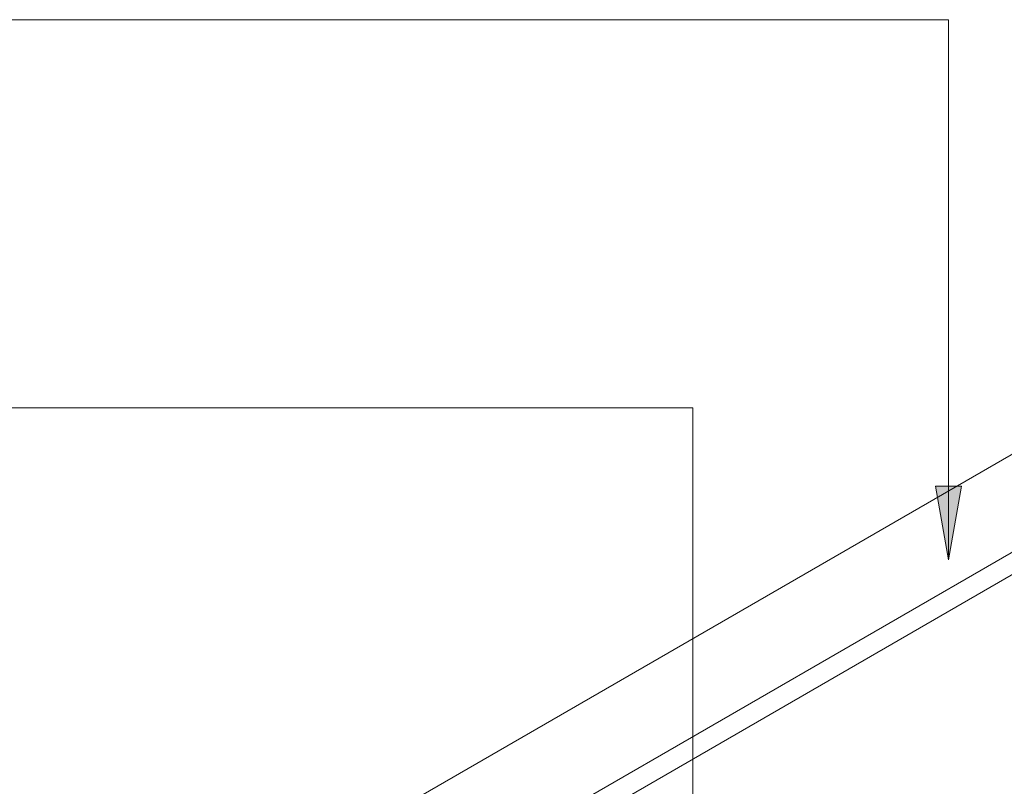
# Model space of a CAD drawing. Header units: metres. Extents: x -15.1 to 0.1, y 4 to 14.1.
# Tile 40 of 67: x -9.5 to -7.9, y 12.8 to 14.1. Entities that reach past the tile are written whole.
import ezdxf

# ---------------------------------------------------------------- set-up
doc = ezdxf.new("R2010")
doc.units = ezdxf.units.M
doc.layers.add('A-ROOF', color=7, linetype='Continuous', lineweight=5)
doc.layers.add('G-ANNO-TEXT', color=7, linetype='Continuous', lineweight=9)

# ---------------------------------------------------------------- blocks, each defined once
blk = doc.blocks.new('RUFO_1_ - RUFO_1_-1923193-ISO_01')
at = {"layer": 'A-ROOF'}
for p, q in [((-10.505, 11.8366), (-7.0155, 13.8513)), ((-10.4909, 11.6856), (-6.8776, 13.7717)), ((-6.8776, 13.735), (-10.4287, 11.6848))]:
    blk.add_line(p, q, dxfattribs=at)

msp = doc.modelspace()

# ---------------------------------------------------------------- hatches: boundary and pattern name
at = {"layer": 'G-ANNO-TEXT'}
msp.add_hatch(color=256, dxfattribs=at).paths.add_polyline_path([(-7.9862, 13.1789), (-7.965, 13.2989), (-8.0073, 13.2989)])

# ---------------------------------------------------------------- linework, layer by layer
for p, q in [((-7.9862, 14.0575), (-12.7874, 14.0575)), ((-7.9862, 13.1789), (-7.9862, 14.0575)), ((-8.4018, 13.426), (-11.9784, 13.426)), ((-8.4018, 12.6438), (-8.4018, 13.426)), ((-7.965, 13.2989), (-8.0073, 13.2989)), ((-8.0073, 13.2989), (-7.9862, 13.1789)), ((-7.9862, 13.1789), (-7.965, 13.2989))]:
    msp.add_line(p, q, dxfattribs=at)

# ---------------------------------------------------------------- block references
at = {"layer": 'A-ROOF'}
msp.add_blockref('RUFO_1_ - RUFO_1_-1923193-ISO_01', (0, 0), dxfattribs=at)

doc.saveas('drawing.dxf')
